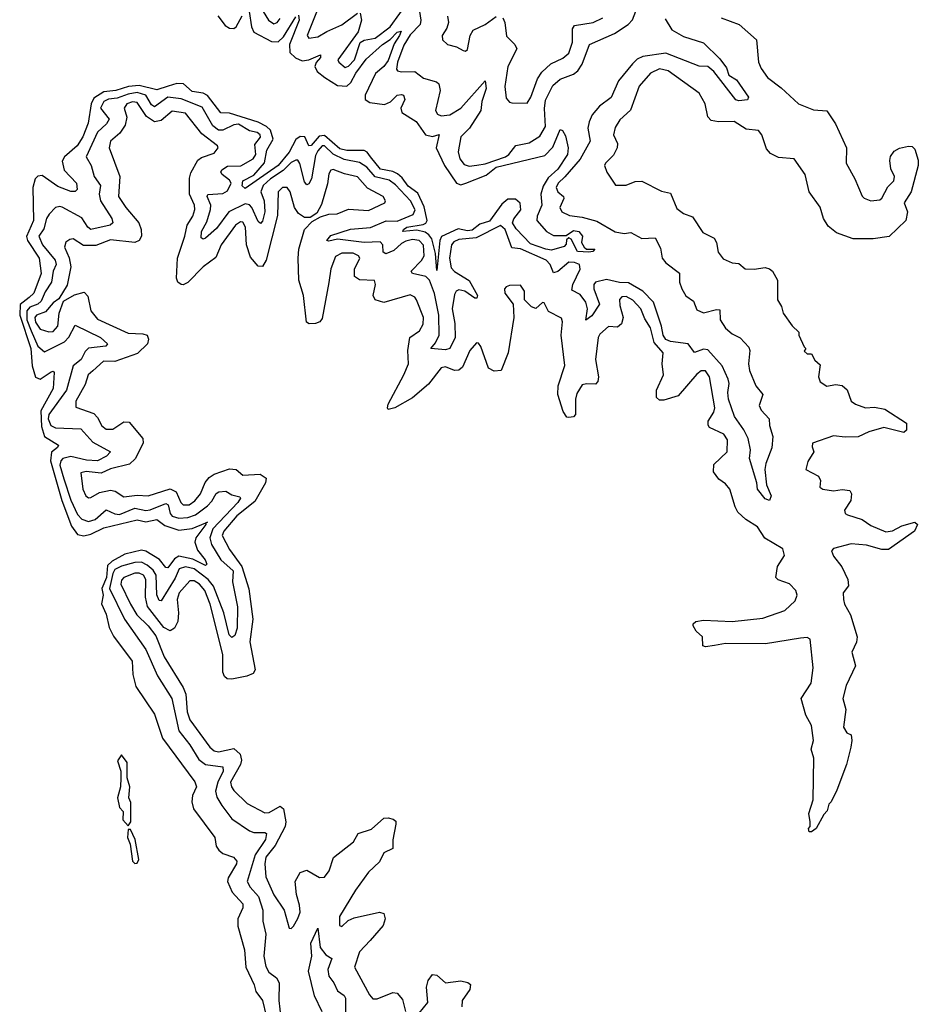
# Model space of a CAD drawing. Extents: x 2323203 to 2567568, y 883585 to 1022917.
# Tile 55 of 256: x 2427303 to 2431380, y 968787 to 973257. Entities that reach past the tile are written whole.
import ezdxf

# ---------------------------------------------------------------- set-up
doc = ezdxf.new("R2010")
doc.units = 0

msp = doc.modelspace()

# ---------------------------------------------------------------- linework, layer by layer
at = {"layer": '0CON10XD'}
for points in [[(2428655, 973307.1), (2428607.5, 973185), (2428615, 973173.5), (2428655, 973179.1), (2428695.9, 973204.1), (2428765, 973233.4), (2428835, 973286.5)], [(2428847.1, 973287.1), (2428853.8, 973255), (2428838, 973202), (2428746.9, 973075), (2428750, 973065), (2428780, 973040), (2428795, 973045.4), (2428821.2, 973075), (2428847.2, 973152.8), (2428865, 973164), (2428915, 973172.8), (2428984.3, 973225), (2429071.9, 973345)], [(2429117, 973295), (2429122.8, 973255), (2429119.7, 973235), (2429075, 973188.5), (2429045, 973141.8), (2429017.1, 973065), (2429011.8, 973031.8), (2429016.2, 973025), (2429035, 973020), (2429095, 973022.3), (2429135, 972991.8), (2429194.4, 972974.4), (2429205, 972966.2), (2429210.9, 972935), (2429189.2, 972845), (2429197.9, 972827.9), (2429215, 972820.5), (2429255, 972825.6), (2429305, 972856), (2429415, 972980), (2429419.2, 972945), (2429399, 972885), (2429394.8, 972845), (2429343.4, 972765), (2429303.6, 972725), (2429292.3, 972657.7), (2429299.6, 972625), (2429319.7, 972599.7), (2429342.5, 972592.5), (2429377, 972597), (2429415, 972602.7), (2429506.2, 972635), (2429521.6, 972645), (2429553.8, 972686.2), (2429615, 972697.6), (2429662.2, 972727.8), (2429687.9, 972772.1), (2429684.3, 972854.3), (2429689, 972891), (2429721.8, 972958.2), (2429755, 972986.5), (2429815, 973009.1), (2429835, 973024.2), (2429855, 973055.3), (2429887.9, 973145), (2430000.9, 973195), (2430063.6, 973235), (2430083.9, 973256.1), (2430105.3, 973315)], [(2428567.1, 973277.1), (2428571, 973255), (2428527, 973145), (2428528.8, 973108.8), (2428553.9, 973083.9), (2428585, 973070.7), (2428614.5, 973075.5), (2428667.2, 973097.2), (2428666.8, 973085), (2428647.2, 973062.8), (2428641.9, 973045), (2428652.1, 973022.1), (2428687.2, 972995), (2428745, 972958.4), (2428786.8, 972955), (2428805, 972971.9), (2428827.5, 973015), (2428875, 973077.5), (2428949, 973145), (2428983.3, 973166.7), (2429015, 973200.4), (2429032.9, 973205), (2429026.7, 973185), (2429002.1, 973147.9), (2428975, 973072.4), (2428955.1, 973044.9), (2428917.6, 973012.4), (2428870.2, 972915), (2428870.4, 972895), (2428891, 972881), (2428957.7, 972872.3), (2428985, 972884.2), (2429015, 972913.9), (2429035, 972918.1), (2429043.8, 972913.8), (2429049.7, 972895), (2429032.4, 972855), (2429035.8, 972835.8), (2429101.4, 972795), (2429144.3, 972734.3), (2429175, 972727), (2429205.4, 972735.4), (2429192, 972675), (2429230.4, 972595), (2429285, 972514.7), (2429305, 972508.1), (2429326.5, 972515), (2429418.6, 972551.4), (2429465, 972587.8), (2429685, 972640.6), (2429721.3, 972678.7), (2429755, 972758.8), (2429765, 972754), (2429779.2, 972729.2), (2429792, 972675), (2429788.5, 972645), (2429745, 972578.5), (2429700.9, 972539.1), (2429678, 972502), (2429667.9, 972465), (2429672.5, 972415), (2429651.2, 972365), (2429649.1, 972345), (2429692.5, 972295), (2429725, 972276.6), (2429782.9, 972277.1), (2429815, 972300.5), (2429840, 972295), (2429856.2, 972275), (2429852, 972245), (2429864.4, 972224.4), (2429875, 972216), (2429912.5, 972215), (2429902.5, 972205), (2429885, 972201.4), (2429834.2, 972205), (2429805, 972260), (2429793.6, 972266.4), (2429783, 972257), (2429781.7, 972238.3), (2429773, 972227), (2429715, 972211.5), (2429689.2, 972215), (2429619.9, 972239.9), (2429555, 972307.3), (2429538.9, 972335), (2429545, 972353.6), (2429576.3, 972393.7), (2429574.2, 972424.2), (2429551.6, 972441.6), (2429517.2, 972442.7), (2429490.8, 972419.2), (2429435, 972342.7), (2429390.5, 972329.5), (2429355, 972301.2), (2429335, 972298.6), (2429292.9, 972307.1), (2429217.1, 972272.9), (2429208.5, 972255), (2429195, 972118.6), (2429188.6, 972195), (2429172, 972262), (2429159.8, 972279.8), (2429141.9, 972291.9), (2429105, 972301.4), (2429040.9, 972295), (2429043.6, 972305), (2429058.5, 972315), (2429133.2, 972326.8), (2429146.2, 972333.8), (2429151.8, 972345), (2429137.9, 972407.9), (2429109.4, 972469.4), (2429065, 972501.3), (2429038.8, 972538.8), (2429017, 972557), (2428995, 972567.8), (2428939, 972579), (2428895, 972634.3), (2428879.8, 972655), (2428865, 972662.9), (2428786.6, 972663.4), (2428755, 972671.4), (2428685, 972731.4), (2428661, 972729), (2428625, 972685.3), (2428615, 972684.5), (2428595.7, 972725), (2428575, 972726.5), (2428556.1, 972713.9), (2428525, 972655.3), (2428475.1, 972594.9), (2428325, 972490), (2428312.2, 972502.2), (2428315, 972525.9), (2428365, 972551.7), (2428413, 972607), (2428424.7, 972665), (2428453.4, 972715), (2428441.1, 972755), (2428422.5, 972772.5), (2428385, 972791.4), (2428255, 972832.3), (2428215, 972833.9), (2428155, 972912.4), (2428135, 972924.2), (2428085, 972930.9), (2428045.9, 972965.9), (2428015, 972967.5), (2427976.9, 972955), (2427925, 972938.7), (2427845, 972958.4), (2427796.6, 972953.4), (2427739.1, 972935), (2427685, 972929.1), (2427638.7, 972901.3), (2427627.2, 972875), (2427613.4, 972786.6), (2427588.4, 972725), (2427563.7, 972685), (2427505.3, 972635), (2427495.6, 972615), (2427504.1, 972574.1), (2427559.6, 972515), (2427563.6, 972486.4), (2427555, 972476.9), (2427535, 972477.1), (2427475, 972500), (2427405, 972549), (2427385, 972546.7), (2427372.8, 972535), (2427361.9, 972495), (2427365.2, 972345), (2427333, 972273), (2427337.8, 972255), (2427391.5, 972175), (2427399.8, 972105), (2427367.1, 972015), (2427345, 971995.6), (2427305.3, 971964.7), (2427302.6, 971915), (2427352.6, 971765), (2427359.9, 971685), (2427374.4, 971634.4), (2427395, 971625.3), (2427445, 971658.1), (2427455, 971661.2), (2427459.2, 971655), (2427455, 971582.9), (2427398, 971482), (2427400.8, 971410.8), (2427415.1, 971365.1), (2427478.6, 971325), (2427474.4, 971315), (2427446.9, 971293.1), (2427442.1, 971255), (2427494.1, 971074.1), (2427537.2, 970957.2), (2427565, 970920.3), (2427593.7, 970913.6), (2427625, 970920.7), (2427685, 970949.8), (2427835, 970986.9), (2427875, 970976.9), (2427925, 970987.6), (2427960.6, 970960.6), (2428025, 970939.8), (2428085, 970947.7), (2428147.2, 970973), (2428155, 970976.2), (2428147.2, 970973), (2428147.2, 970965), (2428102, 970905), (2428097.2, 970885), (2428109.1, 970849.1), (2428144.6, 970805), (2428151.1, 970785), (2428145, 970778.9), (2428087.6, 970807.6), (2428025, 970821.3), (2428005, 970809.8), (2427975, 970768.8), (2427965, 970770), (2427936.7, 970806.7), (2427875, 970844.3), (2427855, 970849), (2427780, 970830), (2427721.7, 970798.3), (2427701.2, 970778.8), (2427696.2, 970725), (2427674.6, 970675), (2427680.7, 970645), (2427674.5, 970604.5), (2427695, 970557.5), (2427707.9, 970497.9), (2427728.7, 970458.7), (2427812.5, 970345), (2427815.5, 970284.5), (2427829.2, 970229.2), (2427914.3, 970104.3), (2427950.6, 969995), (2428097.6, 969797.6), (2428104.2, 969775), (2428087.3, 969735), (2428083.8, 969706.2), (2428091.5, 969675), (2428188.1, 969545), (2428194.2, 969505), (2428206.6, 969486.6), (2428225, 969471.4), (2428273.3, 969455), (2428287.3, 969437.3), (2428286.9, 969425), (2428248.8, 969361.2), (2428245.8, 969345), (2428266.8, 969296.8), (2428315, 969243.3), (2428314.5, 969225), (2428292.7, 969175), (2428291.7, 969141.7), (2428323.1, 969035), (2428328.1, 968955), (2428366.6, 968875), (2428374.5, 968845), (2428403.8, 968805), (2428420.7, 968735)], [(2428202, 973275), (2428235, 973230.8), (2428255, 973218.3), (2428275, 973217.3), (2428285.4, 973224.6), (2428312.7, 973275)], [(2428344.5, 973295), (2428354.9, 973225), (2428365, 973200), (2428445, 973157.6), (2428475, 973157.2), (2428500, 973180), (2428555, 973270.8)], [(2428407.7, 973295), (2428432.1, 973255), (2428455, 973238.8), (2428471.1, 973245), (2428485, 973261.8)], [(2429243.1, 973273.1), (2429247.7, 973245), (2429240.7, 973219.3), (2429220, 973185), (2429220.8, 973165), (2429243.8, 973145), (2429285, 973133.8), (2429315, 973117.1), (2429325, 973114.3), (2429335, 973121.2), (2429347.1, 973185), (2429360.7, 973209.3), (2429414, 973235), (2429465, 973271.2)], [(2430485, 973265.4), (2430566.9, 973235), (2430646.5, 973165), (2430654.7, 973064.7), (2430666.4, 973035), (2430695.5, 972995), (2430757.7, 972947.7), (2430836.9, 972875), (2430905, 972848.5), (2430965, 972844), (2431005, 972783.8), (2431053.8, 972675), (2431052.9, 972605), (2431091.8, 972535), (2431125.4, 972455.4), (2431135, 972446.9), (2431165, 972434.5), (2431205, 972438.6), (2431215, 972446.2), (2431242, 972498), (2431269.2, 972525), (2431271.9, 972545), (2431255, 972580), (2431251.5, 972618.5), (2431254.5, 972635.5), (2431270, 972660), (2431295, 972674), (2431335, 972682.5), (2431351.7, 972681.7), (2431365, 972670), (2431379.7, 972619.7), (2431380, 972595), (2431346.9, 972475), (2431315.4, 972425), (2431331.1, 972385), (2431324.1, 972345), (2431247.4, 972272.6), (2431175, 972261.5), (2431085, 972262.7), (2431009.2, 972289.2), (2430970.4, 972320.4), (2430950, 972355), (2430935, 972406.2), (2430885.5, 972475.5), (2430867.3, 972555), (2430816.9, 972625), (2430745, 972631.5), (2430708.9, 972648.9), (2430690.9, 972670.9), (2430669.6, 972735), (2430655, 972753.3), (2430599.4, 972759.4), (2430545, 972795.3), (2430472.7, 972792.7), (2430440, 972800), (2430425.7, 972815.7), (2430413.6, 972875), (2430385, 972923.1), (2430244.3, 973025), (2430205, 973033.6), (2430165.4, 973015), (2430113.3, 972955), (2430073.5, 972846.5), (2430025, 972801.9), (2430005, 972768), (2429997.5, 972735), (2430014.5, 972695), (2430013.8, 972675), (2429997.5, 972642.5), (2429960, 972605), (2429956.2, 972595), (2429966.2, 972565), (2430006.1, 972506.1), (2430055, 972505.7), (2430095, 972521.9), (2430125, 972524.4), (2430215, 972478.6), (2430255, 972468.8), (2430285, 972399.2), (2430315, 972376.9), (2430355, 972361.4), (2430401.7, 972291.7), (2430454.5, 972264.5), (2430464.3, 972245), (2430471.3, 972201.3), (2430495, 972171.2), (2430535, 972153.3), (2430565, 972150), (2430595, 972126.2), (2430635, 972124), (2430685, 972132), (2430705, 972126.2), (2430718, 972115), (2430740.8, 972075), (2430741.2, 971985), (2430760, 971955), (2430767.5, 971925), (2430807, 971867), (2430838.3, 971838.3), (2430837.5, 971825), (2430861.7, 971771.7), (2430870, 971765), (2430861.7, 971751.7), (2430875, 971740), (2430895, 971740), (2430910.7, 971710.7), (2430935, 971690), (2430926.7, 971635), (2430935, 971612.5), (2430965, 971593.3), (2431005, 971601.2), (2431035, 971596.2), (2431057, 971577), (2431075.9, 971525.9), (2431095, 971512), (2431140, 971495), (2431181.7, 971498.3), (2431228.8, 971488.8), (2431326.2, 971425), (2431326.1, 971393.9), (2431315, 971382.5), (2431224.2, 971405.8), (2431155, 971385.4), (2431107.4, 971362.6), (2431048.3, 971361.7), (2430995, 971368.5), (2430900, 971335), (2430898.3, 971318.3), (2430906.7, 971295), (2430878.3, 971251.7), (2430870, 971215), (2430927.5, 971185), (2430936.7, 971165), (2430932.5, 971135), (2430946.1, 971126.1), (2430995, 971117.5), (2431035, 971124), (2431069.3, 971119.3), (2431076.7, 971105), (2431073.3, 971075), (2431045, 971030), (2431048.8, 971015), (2431058.7, 971008.7), (2431125, 970988.5), (2431165, 970960.4), (2431232.3, 970932.3), (2431263.1, 970936.9), (2431305, 970958.6), (2431365, 970976.2), (2431376.7, 970965), (2431363.3, 970935), (2431245, 970852.3), (2431215, 970851.1), (2431145, 970871.3), (2431075, 970877.3), (2430995, 970857.1), (2430986.2, 970845), (2430995, 970822), (2431032.9, 970772.9), (2431060, 970715), (2431062.7, 970687.3), (2431039.2, 970655), (2431041.1, 970625), (2431045, 970603.8), (2431072.2, 970555), (2431102.2, 970455), (2431099.5, 970430.5), (2431078.8, 970385), (2431095.6, 970324.4), (2431052.9, 970235), (2431037.5, 970175), (2431050.6, 970125), (2431040, 970045), (2431055, 970020), (2431075, 970010), (2431078.8, 969985), (2431074.3, 969955), (2431053.5, 969875), (2431010.7, 969759.3), (2430985, 969706.2), (2430973.8, 969695), (2430965.8, 969665), (2430950.8, 969649.2), (2430916.7, 969585), (2430895, 969570), (2430885, 969570), (2430882.5, 969585), (2430890, 969595), (2430890, 969615), (2430883, 969653), (2430903.3, 969715), (2430906.2, 969905), (2430894, 969945), (2430904, 969985), (2430895, 970052.5), (2430869.5, 970099.5), (2430849.2, 970175), (2430894.4, 970245), (2430903.1, 970315), (2430888.8, 970445), (2430875, 970452), (2430845, 970448.9), (2430686.7, 970423.3), (2430505, 970424.5), (2430455, 970415.8), (2430415, 970410), (2430402.5, 970415), (2430401.2, 970455), (2430371.7, 970481.7), (2430359.2, 970505), (2430358.8, 970515), (2430370, 970525), (2430405, 970531.4), (2430535, 970525.6), (2430675, 970540), (2430774.7, 970575.3), (2430821.7, 970618.3), (2430830.9, 970645), (2430824.4, 970665), (2430795, 970695.7), (2430743.5, 970713.5), (2430733.1, 970725), (2430741.5, 970775), (2430772.5, 970825), (2430765.5, 970855), (2430683, 970903), (2430650, 970955), (2430597.4, 970987.4), (2430561.8, 971021.8), (2430548.9, 971045), (2430524.4, 971125), (2430505, 971149.2), (2430475, 971170.8), (2430450, 971205), (2430451.8, 971238.2), (2430512.5, 971295), (2430515, 971350), (2430498, 971375), (2430433.1, 971405), (2430426.2, 971416.2), (2430427.1, 971435), (2430452.5, 971475), (2430457.1, 971495), (2430432.3, 971635), (2430415, 971663.1), (2430395, 971662.5), (2430375, 971647.5), (2430290.1, 971549.9), (2430225, 971529.1), (2430205, 971530), (2430192.5, 971542.5), (2430191.5, 971575), (2430223.6, 971645), (2430217.9, 971695), (2430221.8, 971745), (2430181.3, 971791.3), (2430165, 971858.1), (2430139.2, 971899.2), (2430120.8, 971945), (2430085, 971983.3), (2430055, 972000.9), (2430035, 971999.4), (2430023.8, 971986.2), (2430025, 971960), (2430041.1, 971905), (2430034, 971876), (2430015, 971861.9), (2429975, 971864.4), (2429935, 971829.5), (2429927.1, 971815), (2429915.4, 971715), (2429928.2, 971635), (2429926, 971614), (2429915, 971602.2), (2429875, 971604.5), (2429855, 971599.5), (2429830.3, 971559.7), (2429824.5, 971535), (2429824, 971465), (2429815.6, 971454.4), (2429795, 971451.2), (2429785, 971452.5), (2429768.3, 971478.3), (2429744.5, 971555.5), (2429746.5, 971595), (2429776.8, 971686.8), (2429759.5, 971825), (2429765.5, 971885), (2429761.4, 971901.4), (2429701.7, 971931.7), (2429681.7, 971971.7), (2429675, 971972.5), (2429645, 971946.2), (2429624.2, 971954.2), (2429592.5, 971985), (2429593.8, 972025), (2429575, 972052.5), (2429525, 972050), (2429510, 972045), (2429502.5, 972035), (2429504, 972015), (2429541.2, 971965), (2429544.3, 971905), (2429518.5, 971745), (2429487.5, 971665), (2429455, 971661.2), (2429430, 971675), (2429395, 971773.3), (2429385, 971788.8), (2429375, 971790), (2429345, 971755.8), (2429311.1, 971678.9), (2429295, 971665.8), (2429275, 971664.4)], [(2429495.5, 973265.5), (2429504.4, 973244.4), (2429512.1, 973182.1), (2429548.6, 973145), (2429557.8, 973125), (2429517.3, 973045), (2429503.3, 972953.3), (2429510.5, 972900.5), (2429525, 972882.5), (2429535, 972880), (2429605, 972878.8), (2429621.9, 972905), (2429651.6, 972988.4), (2429671.3, 973018.7), (2429712.9, 973057.1), (2429767.7, 973082.3), (2429795, 973104.5), (2429810.4, 973155), (2429810.3, 973215), (2429819.9, 973230.1), (2429905, 973244.7), (2429949.1, 973265)], [(2430231, 973261), (2430261.3, 973211.3), (2430315, 973181), (2430405, 973152.7), (2430479.2, 973079.2), (2430509, 973039), (2430520.6, 973005), (2430555, 972984.4), (2430609.2, 972905), (2430605, 972892.9), (2430565, 972888.3), (2430552.5, 972892.5), (2430451.9, 973021.9), (2430425, 973044), (2430385, 973046.7), (2430235, 973104.7), (2430130.5, 973089.5), (2430105, 973077.4), (2430082.6, 973057.4), (2430019.9, 972980.1), (2429986.6, 972903.4), (2429933.3, 972865), (2429900.9, 972825), (2429886, 972794), (2429880.7, 972765), (2429891.1, 972705), (2429845.9, 972624.1), (2429776.9, 972543.1), (2429745.2, 972515), (2429736.3, 972495), (2429745, 972475.4), (2429769.6, 972455), (2429770.9, 972445), (2429754.1, 972405), (2429762.5, 972385), (2429797.4, 972367.4), (2429855, 972361.2), (2429921.9, 972341.9), (2430005, 972293.3), (2430045, 972286), (2430075, 972290.8), (2430125, 972264.3), (2430186.3, 972266.4), (2430210.1, 972220.1), (2430217.7, 972175), (2430235, 972152.9), (2430296.6, 972106.6), (2430296.7, 972065), (2430306.5, 972035), (2430325, 972003.6), (2430359.5, 971979.5), (2430375, 971939.5), (2430405, 971925.9), (2430465, 971941.2), (2430479.2, 971939.2), (2430481.3, 971895), (2430505, 971856.7), (2430535, 971831.1), (2430572.2, 971812.3), (2430610.8, 971770.8), (2430616.3, 971755), (2430609.4, 971695), (2430613.7, 971663.7), (2430642.3, 971595), (2430674, 971555), (2430657.5, 971505), (2430666.7, 971485), (2430704, 971445), (2430705.4, 971415), (2430719.4, 971365), (2430715.9, 971314.1), (2430688.3, 971241.7), (2430683.9, 971215), (2430691.4, 971145), (2430712.9, 971095), (2430704.6, 971074.6), (2430685, 971082.2), (2430650.4, 971125), (2430647.8, 971155), (2430614.8, 971265), (2430618.1, 971305), (2430608.1, 971355), (2430588.8, 971395), (2430545.9, 971455), (2430518.3, 971535), (2430515.5, 971565), (2430521.9, 971605), (2430517.7, 971625), (2430489.5, 971685), (2430425, 971758.4), (2430405, 971761), (2430365, 971745.5), (2430335.1, 971785.1), (2430255, 971796.5), (2430235, 971805.1), (2430221.6, 971825), (2430214.9, 971865), (2430179, 971975), (2430130.3, 972025), (2430065, 972062.9), (2430024.1, 972064.1), (2429965, 972078), (2429914.8, 972065), (2429907.3, 972055), (2429907, 972035), (2429934.2, 971965), (2429898.1, 971911.9), (2429872.2, 971892.2), (2429878.7, 971945), (2429871.1, 971975), (2429845, 972009.8), (2429808.5, 972028.5), (2429811.8, 972055), (2429846, 972125), (2429842.8, 972145), (2429820, 972155), (2429794.2, 972155.8), (2429745, 972114.5), (2429725, 972107.3), (2429709.6, 972145), (2429692.1, 972165), (2429575, 972216.9), (2429535, 972220.9), (2429505.6, 972305), (2429485, 972323.3), (2429373.1, 972266.9), (2429295, 972258.9), (2429271.9, 972248.1), (2429261.3, 972235), (2429252.9, 972175), (2429261.1, 972131.1), (2429275, 972114.3), (2429342.3, 972072.3), (2429380.5, 972005), (2429377.6, 971992.4), (2429367.6, 971992.4), (2429322.5, 972025), (2429295, 972030.2), (2429283.1, 972025), (2429275, 972010), (2429265.2, 971945), (2429277.7, 971877.7), (2429279, 971815), (2429255.1, 971764.9), (2429235, 971758.4), (2429168, 971765), (2429189.6, 971790.4), (2429205.4, 971825), (2429205.1, 971915), (2429184.5, 972014.5), (2429162, 972075), (2429145, 972091.8), (2429084.8, 972104.8), (2429079.2, 972115), (2429126.2, 972163.8), (2429137.2, 972185), (2429135, 972233.5), (2429115.3, 972255), (2429085, 972258.6), (2429055, 972251.6), (2429035, 972241.5), (2429000.5, 972209.5), (2428964.4, 972194.4), (2428952.1, 972202.1), (2428950.6, 972235), (2428937.9, 972247.9), (2428865, 972245.3), (2428745, 972260), (2428705, 972251.7), (2428696.9, 972255), (2428715, 972277.5), (2428803.5, 972306.5), (2428895, 972313.5), (2428965, 972343.7), (2429015, 972343), (2429087.4, 972372.6), (2429096.7, 972393.3), (2429075.4, 972435), (2429007.7, 972507.7), (2428979, 972529), (2428915, 972543.1), (2428877.2, 972587.2), (2428845, 972609.2), (2428775, 972623), (2428725, 972647.2), (2428685, 972683.8), (2428675, 972683.8), (2428655, 972662), (2428645, 972640.3), (2428627.4, 972535), (2428615, 972511.3), (2428605, 972507.1), (2428595, 972520.5), (2428574.4, 972604.4), (2428565, 972618.8), (2428555, 972620), (2428535, 972609.5), (2428497.7, 972572.3), (2428440, 972535), (2428407.3, 972505), (2428396.1, 972475), (2428411.8, 972435), (2428415.6, 972385), (2428405, 972342.9), (2428395, 972331.2), (2428385, 972340.9), (2428356.6, 972405), (2428345, 972416.2), (2428325, 972421), (2428251.3, 972385), (2428195, 972309.3), (2428145, 972265.3), (2428135, 972260), (2428126.2, 972266.2), (2428128, 972295), (2428151.2, 972338.8), (2428168.7, 972395), (2428169.3, 972415), (2428153, 972455), (2428155.8, 972464.2), (2428225, 972467.9), (2428245, 972480.2), (2428261.7, 972515), (2428255, 972528), (2428221.1, 972555), (2428215.8, 972565), (2428219.2, 972575), (2428245, 972591.6), (2428306.3, 972593.7), (2428361.4, 972625), (2428374.8, 972645), (2428370.2, 972689.8), (2428395, 972723.3), (2428394, 972735), (2428379.4, 972745), (2428345, 972752.4), (2428295, 972782.2), (2428275, 972780), (2428225, 972755.6), (2428205, 972755.9), (2428179.6, 972775), (2428130.1, 972860.1), (2428035, 972898.1), (2427975, 972905.7), (2427915, 972860.8), (2427900.7, 972870.7), (2427874.9, 972914.9), (2427835, 972926), (2427795, 972919.5), (2427745, 972900.9), (2427705, 972896.1), (2427684.6, 972885.4), (2427669.8, 972855), (2427708.1, 972805), (2427695.8, 972785), (2427655, 972745.8), (2427604.2, 972635), (2427627.6, 972595), (2427639.8, 972545), (2427669.7, 972505), (2427663, 972465), (2427668.9, 972435), (2427720, 972355), (2427725.4, 972334.6), (2427713.8, 972325), (2427625, 972303.9), (2427611.4, 972315), (2427585, 972357.6), (2427495, 972406), (2427485, 972409.6), (2427465, 972404.5), (2427436.5, 972373.5), (2427423.9, 972355), (2427412.4, 972307.6), (2427389.5, 972275), (2427405.4, 972235), (2427463.5, 972165), (2427467.5, 972145), (2427455.1, 972115), (2427446.6, 972065), (2427418.1, 972021.9), (2427400.6, 971979.4), (2427385, 971965.8), (2427348, 971952), (2427334.8, 971935.2), (2427334.9, 971895), (2427355, 971845)], [(2429275, 971664.4), (2429235, 971680.4), (2429215, 971676.2), (2429157.5, 971602.5), (2429085, 971540.3), (2429005, 971495.6), (2428975, 971486.7), (2428970.8, 971495), (2428975, 971511.2), (2429046.2, 971645), (2429066.6, 971695), (2429063.2, 971755), (2429073.2, 971815), (2429116.7, 971845), (2429132.7, 971875), (2429134.4, 971905.6), (2429103.1, 971985), (2429095, 971997.1), (2429075, 972007.5), (2428955, 971973.6), (2428916, 971985), (2428906.7, 972005), (2428917.5, 972055), (2428912.7, 972072.7), (2428845, 972076.2), (2428821.5, 972091.5), (2428822.5, 972125), (2428845.8, 972175), (2428839.2, 972185), (2428815, 972196.7), (2428765, 972196.6), (2428735, 972181.9), (2428715, 972126.2), (2428706, 972064), (2428675, 971901.2), (2428663.8, 971885), (2428645, 971877.1), (2428616.8, 971876.8), (2428604.6, 971884.6), (2428590, 972005), (2428569.7, 972075), (2428565.9, 972175), (2428569.6, 972215), (2428595.6, 972305), (2428629.4, 972340.6), (2428667.9, 972362.1), (2428705, 972374.2), (2428742.5, 972375), (2428795, 972396.9), (2428885, 972391.5), (2428960, 972425), (2428962.5, 972435), (2428952.5, 972455), (2428881.5, 972491.5), (2428835, 972543.1), (2428776.7, 972556.7), (2428725, 972577.1), (2428715, 972573.8), (2428705, 972557.5), (2428698.7, 972511.3), (2428672.6, 972417.4), (2428651.1, 972378.9), (2428620.5, 972359.5), (2428595, 972359.4), (2428567.4, 972377.4), (2428549.5, 972405), (2428529.4, 972475), (2428516, 972495), (2428495, 972495.6), (2428475.8, 972475), (2428472.6, 972367.4), (2428420.8, 972165), (2428405, 972137.1), (2428385, 972137.8), (2428349.5, 972179.5), (2428331.6, 972235), (2428327.5, 972315), (2428315, 972337.5), (2428305, 972340), (2428281.2, 972325), (2428216.2, 972235), (2428193.2, 972176.8), (2428135, 972135.4), (2428065, 972063.3), (2428045, 972053.1), (2428035, 972054.3), (2428020, 972065), (2428014, 972084), (2428018.3, 972175), (2428052.2, 972275), (2428062.5, 972325), (2428087.5, 972365), (2428097.1, 972395), (2428095.7, 972415), (2428073.7, 972465), (2428072.4, 972537.6), (2428078.8, 972561.2), (2428111.4, 972618.6), (2428128.1, 972631.9), (2428185, 972651.6), (2428203.5, 972675), (2428200.6, 972685), (2428128.8, 972738.8), (2428055, 972832.5), (2427995, 972841.1), (2427945, 972799), (2427915, 972793.9), (2427877.6, 972817.6), (2427835, 972881.7), (2427815, 972884.8), (2427788.8, 972875), (2427777.2, 972855), (2427788, 972815), (2427781.9, 972778.1), (2427757.6, 972742.4), (2427714.6, 972705), (2427708.5, 972675), (2427756.9, 972545), (2427750.9, 972455), (2427784.2, 972405), (2427842.9, 972335), (2427853.3, 972305), (2427854.7, 972275), (2427845.2, 972254.8), (2427825, 972245.3), (2427715, 972258), (2427647.5, 972232.5), (2427592.6, 972232.6), (2427545, 972261.9), (2427530.2, 972259.8), (2427512.5, 972247.5), (2427506.5, 972225), (2427526.5, 972176.5), (2427534, 972135), (2427517.4, 972052.6), (2427480, 971990), (2427455, 971972.1), (2427419.5, 971930.5), (2427378.2, 971915), (2427371.9, 971905), (2427375, 971883.8), (2427395, 971852), (2427435, 971839.4), (2427455, 971840.9), (2427475.3, 971865), (2427482.4, 971925), (2427501.3, 971978.7), (2427551.5, 972008.5), (2427595, 972020), (2427612.2, 972002.3), (2427625.7, 971935), (2427655, 971897), (2427795, 971833.4), (2427861.2, 971831.2), (2427880.8, 971825), (2427886.8, 971806.8), (2427882.3, 971785), (2427837.7, 971742.3), (2427735, 971705.2), (2427682.8, 971707.3), (2427635, 971663.1), (2427613.3, 971645), (2427599.3, 971600.7), (2427556.8, 971525), (2427557.9, 971497.9), (2427638.5, 971468.5), (2427655, 971451.8), (2427675, 971413.8), (2427695, 971397.8), (2427725, 971398.8), (2427775, 971431.1), (2427799.7, 971429.7), (2427860.8, 971355), (2427862.9, 971335), (2427827.2, 971262.8), (2427801, 971239), (2427715, 971218.6), (2427672.2, 971197.8), (2427603.7, 971206.4), (2427580.5, 971199.5), (2427589.2, 971125), (2427602.5, 971095), (2427615, 971086.8), (2427625, 971088), (2427665, 971111.1), (2427715, 971120.5), (2427736.4, 971116.4), (2427775, 971091.2), (2427835, 971098), (2427885, 971094.8), (2427985, 971127.5), (2428013.3, 971113.4), (2428034.1, 971065), (2428045, 971055.2), (2428071.1, 971055), (2428097, 971073), (2428122.6, 971105), (2428144, 971156), (2428161.8, 971178.2), (2428185, 971193.2), (2428255, 971217.6), (2428284.7, 971214.7), (2428315, 971188.9), (2428393.7, 971193.7), (2428421.2, 971175), (2428418.2, 971155), (2428370.2, 971069.8), (2428287.3, 971005), (2428229.1, 970935), (2428221.3, 970915), (2428255, 970852.5), (2428311.2, 970775), (2428343, 970673), (2428360.8, 970535), (2428347.2, 970432.8), (2428371.5, 970305), (2428361.7, 970288.3), (2428333.8, 970276.2), (2428265, 970263.1), (2428244.7, 970264.7), (2428231.5, 970275), (2428224.7, 970294.7), (2428224.8, 970375), (2428166.5, 970603.5), (2428142.7, 970665), (2428118.8, 970695), (2428095, 970710), (2428075, 970710.3), (2428026.1, 970655), (2428016.5, 970625), (2428023.2, 970565), (2428020, 970525), (2428005.2, 970494.8), (2427985, 970482), (2427957.1, 970497.1), (2427883.1, 970593.1), (2427874, 970635), (2427875.5, 970715), (2427865, 970734.7), (2427845, 970744.3), (2427825, 970744.3), (2427775.5, 970725), (2427765, 970712.9), (2427761.9, 970695), (2427805, 970603.1), (2427834.8, 970555), (2427885.2, 970505.2), (2427919.6, 970459.6), (2427958.5, 970365), (2428044, 970225), (2428056.1, 970195), (2428062.9, 970115), (2428075, 970078.2), (2428165, 969954.7), (2428185, 969938.4), (2428205, 969933.8), (2428275, 969947.7), (2428302.5, 969922.5), (2428309.3, 969895), (2428304.8, 969875), (2428259.4, 969795), (2428263.3, 969775), (2428275, 969758), (2428335, 969698.8), (2428415, 969656.5), (2428435, 969657.6), (2428485, 969685.9), (2428500, 969675), (2428510.2, 969615), (2428507.5, 969595), (2428462.4, 969507.6), (2428419.8, 969455), (2428414.4, 969425), (2428418.8, 969365), (2428455, 969284.5), (2428502.1, 969215), (2428525, 969133.3), (2428535, 969131.2), (2428545, 969141.2), (2428565, 969176.2), (2428574.5, 969205), (2428572.4, 969237.6), (2428558.8, 969285), (2428552.5, 969345), (2428575, 969386), (2428605, 969395.7), (2428662.3, 969362.3), (2428685, 969364.6), (2428706.9, 969393.1), (2428726.7, 969453.3), (2428817.1, 969525), (2428838.1, 969561.9), (2428898.6, 969581.4), (2428955, 969632), (2428975, 969634.2), (2428997.7, 969627.7), (2429008.6, 969618.6), (2429010, 969605), (2428995.6, 969534.4), (2428995.7, 969495), (2428955.4, 969474.6), (2428935, 969434.3), (2428885, 969386.7), (2428825.9, 969305), (2428753.5, 969185), (2428754.4, 969145), (2428765, 969140.8), (2428792.7, 969167.3), (2428820.2, 969179.8), (2428935, 969205.7), (2428955, 969198.8), (2428960.6, 969175), (2428951.5, 969145), (2428893.6, 969076.4), (2428844.6, 969025), (2428822.5, 968955), (2428889.3, 968829.3), (2428905, 968812.5), (2428925, 968811.2), (2428995, 968840.8), (2429015, 968838), (2429039.5, 968809.5), (2429053.9, 968753.9)], [(2427355, 971845), (2427384.8, 971774.8), (2427415, 971749.1), (2427506.5, 971795), (2427524.9, 971815.1), (2427555, 971869.6), (2427670, 971815), (2427700.5, 971785), (2427693.3, 971775), (2427614.9, 971765.1), (2427599.5, 971750.5), (2427581, 971715), (2427545.5, 971685), (2427514.3, 971575), (2427435, 971465.2), (2427431.5, 971445), (2427443.2, 971415), (2427465, 971403.9), (2427579.6, 971399.6), (2427635, 971338.4), (2427714.3, 971295), (2427696.8, 971275), (2427655, 971254.1), (2427605, 971257.1), (2427535, 971274.2), (2427498.3, 971265), (2427488.6, 971255), (2427484.7, 971235.3), (2427503.1, 971173.1), (2427535.1, 971075.1), (2427565, 971010.3), (2427585, 970989.1), (2427615, 970978.3), (2427645, 970987.3), (2427695, 971032.6), (2427735, 971014), (2427755, 971011.4), (2427825, 971039.7), (2427875, 971029.1), (2427895, 971031.8), (2427965, 971061), (2427975.6, 971055), (2427985.1, 971015.1), (2427993.7, 971003.7), (2428025, 970994), (2428065, 970996.5), (2428100.4, 971009.6), (2428155, 971050.5), (2428175, 971071.6), (2428194.4, 971105.6), (2428206.6, 971113.4), (2428237.2, 971117.2), (2428265, 971099.7), (2428300.8, 971090.8), (2428304, 971085), (2428293, 971065), (2428179.6, 970945), (2428164.9, 970905), (2428173, 970875), (2428215.2, 970805), (2428271.2, 970755), (2428268.2, 970705), (2428291, 970591), (2428288.9, 970495), (2428278.2, 970461.8), (2428265, 970451.6), (2428253.1, 970465), (2428228.7, 970565), (2428181.7, 970685), (2428157.9, 970715), (2428095, 970763.4), (2428055, 970773.6), (2428026.6, 970763.4), (2428008.7, 970721.3), (2427945, 970618.6), (2427935, 970620.6), (2427925, 970645.7), (2427921.3, 970735), (2427908, 970758), (2427881.4, 970781.4), (2427855, 970793.6), (2427825, 970793.3), (2427765, 970776.5), (2427735, 970760.6), (2427725, 970743.3), (2427710.8, 970675), (2427777.7, 970535), (2427875, 970398.4), (2427928.3, 970278.3), (2427992.8, 970175), (2428025, 970028.7), (2428074.4, 969965), (2428115, 969898.1), (2428145, 969875.5), (2428225, 969864.4), (2428225.5, 969845), (2428200.9, 969795), (2428191.7, 969755), (2428197.7, 969727.7), (2428219.8, 969689.8), (2428265, 969628.8), (2428345, 969574.2), (2428365, 969566.8), (2428415, 969567.3), (2428421.8, 969561.8), (2428417.7, 969535), (2428370.3, 969465), (2428334.8, 969345), (2428348.9, 969318.9), (2428386.9, 969276.9), (2428405.5, 969215), (2428405.8, 969165), (2428418.9, 969105), (2428410.4, 969005), (2428419.1, 968959.1), (2428432.8, 968932.8), (2428467.2, 968907.2), (2428479.7, 968885), (2428478.5, 968805), (2428487.1, 968725)], [(2427795, 969597.5), (2427806.7, 969615), (2427807, 969703), (2427797.5, 969725), (2427802.5, 969775), (2427790, 969815), (2427790, 969885), (2427765, 969920), (2427747, 969893), (2427761.2, 969845), (2427762, 969815), (2427760, 969775), (2427746.7, 969725), (2427755, 969680), (2427772.5, 969662.5), (2427770, 969625), (2427795, 969597.5)], [(2427825, 969426.7), (2427835, 969427.5), (2427842.5, 969445), (2427826.7, 969535), (2427805, 969580), (2427795, 969580), (2427791.1, 969545), (2427803.6, 969513.6), (2427815, 969437.5), (2427825, 969426.7)], [(2428675, 968752.5), (2428640.7, 968825), (2428612.3, 968937.7), (2428628, 969005), (2428624.3, 969065), (2428655, 969133.3), (2428666.4, 969045), (2428691.2, 969011.2), (2428719.4, 968995), (2428700.9, 968945), (2428705.4, 968915.4), (2428728.7, 968885), (2428745, 968848.9), (2428775, 968827.6), (2428781.1, 968815), (2428781.5, 968725)], [(2429115, 968746.7), (2429153.8, 968795), (2429149.1, 968865), (2429156.7, 968895), (2429175, 968922), (2429195, 968920), (2429235, 968884.5), (2429305, 968893.8), (2429336.4, 968886.4), (2429347.4, 968877.4), (2429345.6, 968855), (2429310, 968805), (2429308.9, 968775)]]:
    msp.add_lwpolyline(points, dxfattribs=at)

doc.saveas('drawing.dxf')
